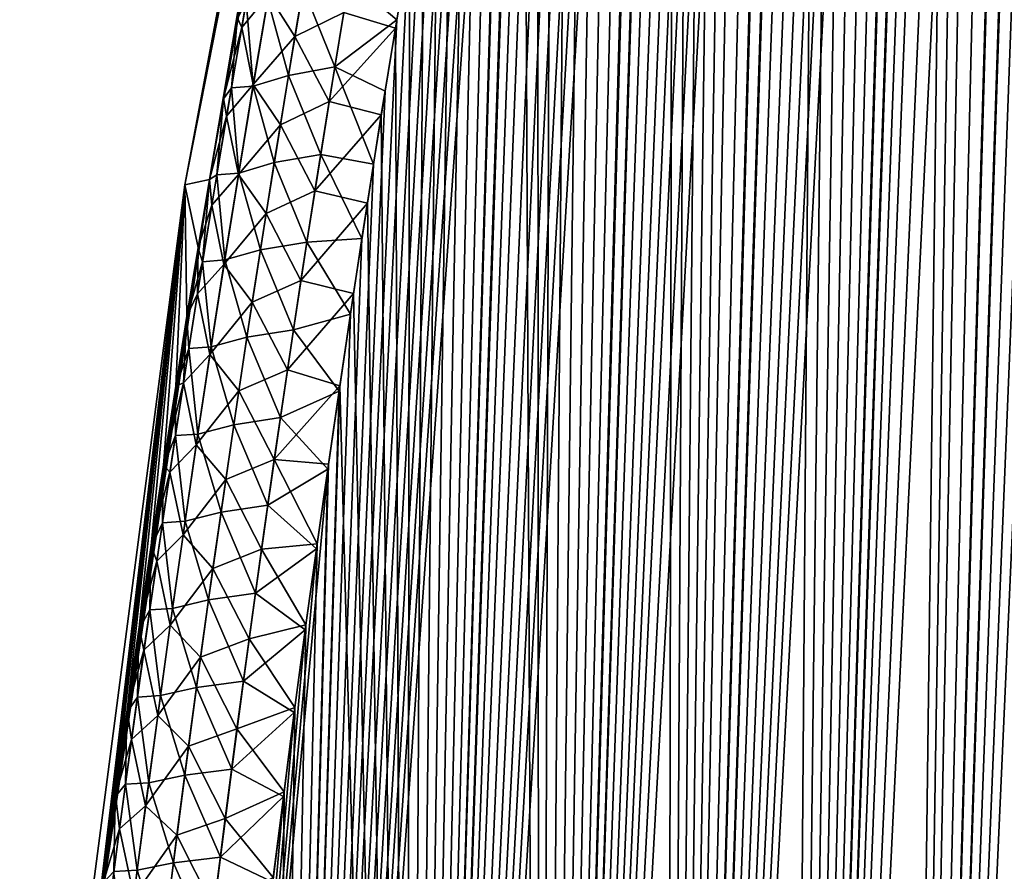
# Model space of a CAD drawing. Header units: metres. Extents: x -109 to 109, y -108 to 40.
# Tile 20 of 216: x -100.93 to -95.55, y -90.49 to -85.83. Entities that reach past the tile are written whole.
import ezdxf

# ---------------------------------------------------------------- set-up
doc = ezdxf.new("R2010")
doc.units = ezdxf.units.M
doc.layers.add('solid_K_24_42_18_000C86_XXX', color=7, linetype='CONTINUOUS')

msp = doc.modelspace()

# ---------------------------------------------------------------- linework, layer by layer
at = {"layer": 'solid_K_24_42_18_000C86_XXX'}
for points in [[(-96.122894, -102.490204, -7.179855), (-94.810905, -70.418518, -7.017741), (-94.67318, -70.131119, -7.16909)], [(-95.542007, -102.640343, -7.878324), (-96.122894, -102.490204, -7.179855), (-94.67318, -70.131119, -7.16909)], [(-96.122894, -102.490204, -7.179855), (-94.951965, -70.728905, -6.867215), (-94.810905, -70.418518, -7.017741)], [(-96.122894, -102.490204, -7.179855), (-95.096321, -71.062981, -6.717673), (-94.951965, -70.728905, -6.867215)], [(-96.122894, -102.490204, -7.179855), (-95.243996, -71.421219, -6.569177), (-95.096321, -71.062981, -6.717673)], [(-96.122765, -102.490242, 7.179998), (-95.086555, -71.039978, 6.727658), (-95.2342, -71.397011, 6.57889)], [(-96.122765, -102.490242, 7.179998), (-95.541832, -102.640381, 7.878541), (-95.086555, -71.039978, 6.727658)], [(-96.74115, -102.295296, -6.506678), (-95.394966, -71.804802, -6.421864), (-95.243996, -71.421219, -6.569177)], [(-96.122894, -102.490204, -7.179855), (-96.74115, -102.295296, -6.506678), (-95.243996, -71.421219, -6.569177)], [(-96.122765, -102.490242, 7.179998), (-95.2342, -71.397011, 6.57889), (-95.385178, -71.779472, 6.431291)], [(-96.74115, -102.295296, -6.506678), (-95.549263, -72.213943, -6.275792), (-95.394966, -71.804802, -6.421864)], [(-96.122765, -102.490242, 7.179998), (-95.385178, -71.779472, 6.431291), (-95.539482, -72.187561, 6.284919)], [(-96.122765, -102.490242, 7.179998), (-95.539482, -72.187561, 6.284919), (-95.644203, -72.474518, 6.18809)], [(-96.74115, -102.295296, -6.506678), (-95.653954, -72.501945, -6.179189), (-95.549263, -72.213943, -6.275792)], [(-96.74115, -102.295296, -6.506678), (-95.760124, -72.801727, -6.083196), (-95.653954, -72.501945, -6.179189)], [(-96.122765, -102.490242, 7.179998), (-95.644203, -72.474518, 6.18809), (-95.750389, -72.774002, 6.091918)], [(-96.741074, -102.295326, 6.506762), (-95.750389, -72.774002, 6.091918), (-95.858055, -73.085548, 5.996386)], [(-96.741074, -102.295326, 6.506762), (-96.122765, -102.490242, 7.179998), (-95.750389, -72.774002, 6.091918)], [(-96.74115, -102.295296, -6.506678), (-95.867752, -73.11396, -5.987875), (-95.760124, -72.801727, -6.083196)], [(-97.396698, -102.054413, -5.860334), (-95.97683, -73.439476, -5.893296), (-95.867752, -73.11396, -5.987875)], [(-96.74115, -102.295296, -6.506678), (-97.396698, -102.054413, -5.860334), (-95.867752, -73.11396, -5.987875)], [(-96.741074, -102.295326, 6.506762), (-95.858055, -73.085548, 5.996386), (-95.967186, -73.409996, 5.901567)], [(-96.741074, -102.295326, 6.506762), (-95.967186, -73.409996, 5.901567), (-96.077759, -73.748032, 5.807519)], [(-97.396698, -102.054413, -5.860334), (-96.087379, -73.77774, -5.799428), (-95.97683, -73.439476, -5.893296)], [(-96.741074, -102.295326, 6.506762), (-96.077759, -73.748032, 5.807519), (-96.189796, -74.099068, 5.714212)], [(-97.396698, -102.054413, -5.860334), (-96.199364, -74.129303, -5.706333), (-96.087379, -73.77774, -5.799428)], [(-97.396698, -102.054413, -5.860334), (-96.312752, -74.495224, -5.614107), (-96.199364, -74.129303, -5.706333)], [(-96.741074, -102.295326, 6.506762), (-96.189796, -74.099068, 5.714212), (-96.303268, -74.463959, 5.621729)], [(-97.396698, -102.054413, -5.860334), (-96.427574, -74.875145, -5.522726), (-96.312752, -74.495224, -5.614107)], [(-96.741074, -102.295326, 6.506762), (-96.303268, -74.463959, 5.621729), (-96.418144, -74.843643, 5.530158)], [(-97.396698, -102.054413, -5.860334), (-96.543793, -75.26931, -5.432228), (-96.427574, -74.875145, -5.522726)], [(-96.741074, -102.295326, 6.506762), (-96.418144, -74.843643, 5.530158), (-96.534439, -75.23748, 5.439445)], [(-97.396698, -102.054413, -5.860334), (-96.661339, -75.678955, -5.342746), (-96.543793, -75.26931, -5.432228)], [(-97.396652, -102.054428, 5.860377), (-96.534439, -75.23748, 5.439445), (-96.652115, -75.646248, 5.349685)], [(-97.396652, -102.054428, 5.860377), (-96.741074, -102.295326, 6.506762), (-96.534439, -75.23748, 5.439445)], [(-97.396652, -102.054428, 5.860377), (-96.652115, -75.646248, 5.349685), (-96.771095, -76.071152, 5.261007)], [(-98.089439, -101.766281, -5.242545), (-96.78022, -76.104172, -5.254285), (-96.661339, -75.678955, -5.342746)], [(-97.396698, -102.054413, -5.860334), (-98.089439, -101.766281, -5.242545), (-96.661339, -75.678955, -5.342746)], [(-97.396652, -102.054428, 5.860377), (-96.771095, -76.071152, 5.261007), (-96.891418, -76.511566, 5.173342)], [(-98.089439, -101.766281, -5.242545), (-96.900444, -76.544701, -5.166836), (-96.78022, -76.104172, -5.254285)], [(-98.089439, -101.766281, -5.242545), (-96.991409, -76.885994, -5.102016), (-96.900444, -76.544701, -5.166836)], [(-97.396652, -102.054428, 5.860377), (-96.891418, -76.511566, 5.173342), (-96.982513, -76.852402, 5.10831)], [(-98.089439, -101.766281, -5.242545), (-97.083015, -77.237228, -5.037925), (-96.991409, -76.885994, -5.102016)], [(-97.396652, -102.054428, 5.860377), (-96.982513, -76.852402, 5.10831), (-97.074272, -77.202957, 5.043977)], [(-97.396652, -102.054428, 5.860377), (-97.074272, -77.202957, 5.043977), (-97.166656, -77.563622, 4.98039)], [(-98.089439, -101.766281, -5.242545), (-97.175323, -77.597725, -4.974475), (-97.083015, -77.237228, -5.037925)], [(-97.396652, -102.054428, 5.860377), (-97.166656, -77.563622, 4.98039), (-97.259735, -77.93367, 4.917455)], [(-98.089439, -101.766281, -5.242545), (-97.268303, -77.96772, -4.911705), (-97.175323, -77.597725, -4.974475)], [(-97.396652, -102.054428, 5.860377), (-97.259735, -77.93367, 4.917455), (-97.353455, -78.313583, 4.855244)], [(-98.089439, -101.766281, -5.242545), (-97.361862, -78.347916, -4.849711), (-97.268303, -77.96772, -4.911705)], [(-98.089417, -101.766289, 5.242566), (-97.353455, -78.313583, 4.855244), (-97.447723, -78.704086, 4.793858)], [(-98.089417, -101.766289, 5.242566), (-97.396652, -102.054428, 5.860377), (-97.353455, -78.313583, 4.855244)], [(-98.089439, -101.766281, -5.242545), (-97.455933, -78.738991, -4.788588), (-97.361862, -78.347916, -4.849711)], [(-98.089417, -101.766289, 5.242566), (-97.447723, -78.704086, 4.793858), (-97.542465, -79.105774, 4.733376)], [(-98.81958, -101.428711, -4.654962), (-97.55056, -79.140533, -4.728263), (-97.455933, -78.738991, -4.788588)], [(-98.089439, -101.766281, -5.242545), (-98.81958, -101.428711, -4.654962), (-97.455933, -78.738991, -4.788588)], [(-98.81958, -101.428711, -4.654962), (-97.64576, -79.552338, -4.668716), (-97.55056, -79.140533, -4.728263)], [(-98.089417, -101.766289, 5.242566), (-97.542465, -79.105774, 4.733376), (-97.637779, -79.517853, 4.673676)], [(-98.089417, -101.766289, 5.242566), (-97.637779, -79.517853, 4.673676), (-97.733612, -79.940674, 4.614817)], [(-98.81958, -101.428711, -4.654962), (-97.741409, -79.97522, -4.610071), (-97.64576, -79.552338, -4.668716)], [(-98.681572, -79.883408, -1.653949), (-99.894691, -86.7062, -2.480474), (-100.030373, -86.734787)], [(-98.681572, -79.883408, -1.653949), (-100.030373, -86.734787), (-98.743149, -79.883408)], [(-99.894691, -86.7062, 2.480475), (-98.743149, -79.883408), (-100.030373, -86.734787)], [(-98.681572, -79.883408, -1.653949), (-99.819237, -86.265503, -2.517858), (-99.894691, -86.7062, -2.480474)], [(-99.894691, -86.7062, 2.480475), (-98.681572, -79.883408, 1.65402), (-98.743149, -79.883408)], [(-99.894691, -86.7062, 2.480475), (-99.818474, -86.261101, 2.518244), (-98.681572, -79.883408, 1.65402)], [(-98.681572, -79.883408, -1.653949), (-99.743195, -85.832153, -2.556176), (-99.819237, -86.265503, -2.517858)], [(-99.818474, -86.261101, 2.518244), (-99.741661, -85.823517, 2.556967), (-98.681572, -79.883408, 1.65402)], [(-98.089417, -101.766289, 5.242566), (-97.733612, -79.940674, 4.614817), (-97.829834, -80.375061, 4.556928)], [(-98.81958, -101.428711, -4.654962), (-97.837387, -80.409973, -4.552451), (-97.741409, -79.97522, -4.610071)], [(-98.089417, -101.766289, 5.242566), (-97.829834, -80.375061, 4.556928), (-97.926315, -80.821808, 4.500129)], [(-98.81958, -101.428711, -4.654962), (-97.933685, -80.856659, -4.495849), (-97.837387, -80.409973, -4.552451)], [(-98.81958, -101.428711, -4.654962), (-98.030418, -81.314522, -4.44014), (-97.933685, -80.856659, -4.495849)], [(-98.089417, -101.766289, 5.242566), (-97.926315, -80.821808, 4.500129), (-98.02317, -81.28019, 4.444287)], [(-98.089417, -101.766289, 5.242566), (-98.02317, -81.28019, 4.444287), (-98.100914, -81.655289, 4.400308)], [(-98.81958, -101.428711, -4.654962), (-98.108002, -81.689445, -4.396319), (-98.030418, -81.314522, -4.44014)], [(-98.089417, -101.766289, 5.242566), (-98.100914, -81.655289, 4.400308), (-98.17878, -82.038383, 4.357038)], [(-98.81958, -101.428711, -4.654962), (-98.185669, -82.072556, -4.353248), (-98.108002, -81.689445, -4.396319)], [(-98.819565, -101.428726, 4.654975), (-98.17878, -82.038383, 4.357038), (-98.256683, -82.429962, 4.314561)], [(-98.819565, -101.428726, 4.654975), (-98.089417, -101.766289, 5.242566), (-98.17878, -82.038383, 4.357038)], [(-98.81958, -101.428711, -4.654962), (-98.263313, -82.46434, -4.311006), (-98.185669, -82.072556, -4.353248)], [(-98.819565, -101.428726, 4.654975), (-98.256683, -82.429962, 4.314561), (-98.334526, -82.830452, 4.272946)], [(-99.587112, -101.03933, -4.099643), (-98.341011, -82.864502, -4.269529), (-98.263313, -82.46434, -4.311006)], [(-98.81958, -101.428711, -4.654962), (-99.587112, -101.03933, -4.099643), (-98.263313, -82.46434, -4.311006)], [(-99.587112, -101.03933, -4.099643), (-98.418846, -83.272545, -4.22872), (-98.341011, -82.864502, -4.269529)], [(-98.819565, -101.428726, 4.654975), (-98.334526, -82.830452, 4.272946), (-98.412468, -83.239105, 4.232044)], [(-98.819565, -101.428726, 4.654975), (-98.412468, -83.239105, 4.232044), (-98.490486, -83.655968, 4.191864)], [(-99.587112, -101.03933, -4.099643), (-98.496689, -83.689003, -4.188684), (-98.418846, -83.272545, -4.22872)], [(-98.819565, -101.428726, 4.654975), (-98.490486, -83.655968, 4.191864), (-98.568443, -84.081619, 4.152516)], [(-99.587112, -101.03933, -4.099643), (-98.574425, -84.114433, -4.149524), (-98.496689, -83.689003, -4.188684)], [(-98.819565, -101.428726, 4.654975), (-98.568443, -84.081619, 4.152516), (-98.64621, -84.516624, 4.114108)], [(-99.587112, -101.03933, -4.099643), (-98.651909, -84.549393, -4.111344), (-98.574425, -84.114433, -4.149524)], [(-98.819565, -101.428726, 4.654975), (-98.64621, -84.516624, 4.114108), (-98.72364, -84.961548, 4.076742)], [(-99.587112, -101.03933, -4.099643), (-98.729103, -84.994064, -4.074164), (-98.651909, -84.549393, -4.111344)], [(-98.819565, -101.428726, 4.654975), (-98.72364, -84.961548, 4.076742), (-98.80088, -85.415817, 4.040282)], [(-99.587112, -101.03933, -4.099643), (-98.806244, -85.447464, -4.037772), (-98.729103, -84.994064, -4.074164)], [(-99.718582, -85.874115, 2.751268), (-99.633469, -85.388763, 2.784235), (-99.741661, -85.823517, 2.556967)], [(-99.572311, -85.695992, 3.129869), (-99.633469, -85.388763, 2.784235), (-99.718582, -85.874115, 2.751268)], [(-99.587112, -101.03933, -4.099643), (-98.870392, -85.832314, -4.008118), (-98.806244, -85.447464, -4.037772)], [(-99.427345, -85.92347, 3.453454), (-99.345337, -85.439949, 3.48765), (-99.572311, -85.695992, 3.129869)], [(-99.160423, -85.792099, 3.762304), (-99.345337, -85.439949, 3.48765), (-99.427345, -85.92347, 3.453454)], [(-99.160423, -85.792099, 3.762304), (-98.878006, -85.879105, 4.004657), (-98.80088, -85.415817, 4.040282)], [(-99.129959, -85.612869, -3.775888), (-98.806244, -85.447464, -4.037772), (-98.870392, -85.832314, -4.008118)], [(-98.819565, -101.428726, 4.654975), (-98.80088, -85.415817, 4.040282), (-98.878006, -85.879105, 4.004657)], [(-99.129959, -85.612869, -3.775888), (-99.20929, -86.090958, -3.741491), (-99.382645, -85.660332, -3.472358)], [(-99.129959, -85.612869, -3.775888), (-98.870392, -85.832314, -4.008118), (-99.20929, -86.090958, -3.741491)], [(-99.576431, -85.721169, -3.128636), (-99.382645, -85.660332, -3.472358), (-99.462509, -86.136948, -3.439453)], [(-99.20929, -86.090958, -3.741491), (-99.462509, -86.136948, -3.439453), (-99.382645, -85.660332, -3.472358)], [(-99.65567, -86.187416, 3.097021), (-99.572311, -85.695992, 3.129869), (-99.718582, -85.874115, 2.751268)], [(-99.576431, -85.721169, -3.128636), (-99.656883, -86.195938, -3.096979), (-99.693687, -85.731194, -2.761105)], [(-99.576431, -85.721169, -3.128636), (-99.462509, -86.136948, -3.439453), (-99.656883, -86.195938, -3.096979)], [(-99.427345, -85.92347, 3.453454), (-99.572311, -85.695992, 3.129869), (-99.65567, -86.187416, 3.097021)], [(-99.693687, -85.731194, -2.761105), (-99.775352, -86.20578, -2.730081), (-99.743195, -85.832153, -2.556176)], [(-99.656883, -86.195938, -3.096979), (-99.775352, -86.20578, -2.730081), (-99.693687, -85.731194, -2.761105)], [(-99.718582, -85.874115, 2.751268), (-99.741661, -85.823517, 2.556967), (-99.818474, -86.261101, 2.518244)], [(-99.240623, -86.280342, 3.727863), (-99.160423, -85.792099, 3.762304), (-99.427345, -85.92347, 3.453454)], [(-99.240623, -86.280342, 3.727863), (-98.878006, -85.879105, 4.004657), (-99.160423, -85.792099, 3.762304)], [(-99.775352, -86.20578, -2.730081), (-99.819237, -86.265503, -2.517858), (-99.743195, -85.832153, -2.556176)], [(-99.801483, -86.359863, 2.72001), (-99.718582, -85.874115, 2.751268), (-99.818474, -86.261101, 2.518244)], [(-99.65567, -86.187416, 3.097021), (-99.718582, -85.874115, 2.751268), (-99.801483, -86.359863, 2.72001)], [(-99.587112, -101.03933, -4.099643), (-98.934296, -86.22393, -3.979161), (-98.870392, -85.832314, -4.008118)], [(-99.240623, -86.280342, 3.727863), (-98.954819, -86.352081, 3.970008), (-98.878006, -85.879105, 4.004657)], [(-99.20929, -86.090958, -3.741491), (-98.870392, -85.832314, -4.008118), (-98.934296, -86.22393, -3.979161)], [(-98.819565, -101.428726, 4.654975), (-98.878006, -85.879105, 4.004657), (-98.954819, -86.352081, 3.970008)], [(-99.507263, -86.407448, 3.420995), (-99.427345, -85.92347, 3.453454), (-99.65567, -86.187416, 3.097021)], [(-99.240623, -86.280342, 3.727863), (-99.427345, -85.92347, 3.453454), (-99.507263, -86.407448, 3.420995)], [(-99.20929, -86.090958, -3.741491), (-99.286613, -86.569534, -3.708812), (-99.462509, -86.136948, -3.439453)], [(-99.20929, -86.090958, -3.741491), (-98.997856, -86.622704, -3.950978), (-99.286613, -86.569534, -3.708812)], [(-99.20929, -86.090958, -3.741491), (-98.934296, -86.22393, -3.979161), (-98.997856, -86.622704, -3.950978)], [(-99.656883, -86.195938, -3.096979), (-99.462509, -86.136948, -3.439453), (-99.540344, -86.613998, -3.408211)], [(-99.286613, -86.569534, -3.708812), (-99.540344, -86.613998, -3.408211), (-99.462509, -86.136948, -3.439453)], [(-99.775352, -86.20578, -2.730081), (-99.854919, -86.680725, -2.700655), (-99.819237, -86.265503, -2.517858)], [(-99.735275, -86.671112, -3.066937), (-99.854919, -86.680725, -2.700655), (-99.775352, -86.20578, -2.730081)], [(-99.736832, -86.67926, 3.065902), (-99.65567, -86.187416, 3.097021), (-99.801483, -86.359863, 2.72001)], [(-99.656883, -86.195938, -3.096979), (-99.735275, -86.671112, -3.066937), (-99.775352, -86.20578, -2.730081)], [(-99.507263, -86.407448, 3.420995), (-99.65567, -86.187416, 3.097021), (-99.736832, -86.67926, 3.065902)], [(-99.656883, -86.195938, -3.096979), (-99.540344, -86.613998, -3.408211), (-99.735275, -86.671112, -3.066937)], [(-99.801483, -86.359863, 2.72001), (-99.818474, -86.261101, 2.518244), (-99.894691, -86.7062, 2.480475)], [(-99.587112, -101.03933, -4.099643), (-98.997856, -86.622704, -3.950978), (-98.934296, -86.22393, -3.979161)], [(-99.854919, -86.680725, -2.700655), (-99.894691, -86.7062, -2.480474), (-99.819237, -86.265503, -2.517858)], [(-99.318748, -86.769081, 3.695188), (-99.240623, -86.280342, 3.727863), (-99.507263, -86.407448, 3.420995)], [(-99.318748, -86.769081, 3.695188), (-98.954819, -86.352081, 3.970008), (-99.240623, -86.280342, 3.727863)], [(-99.882195, -86.846001, 2.690406), (-99.801483, -86.359863, 2.72001), (-99.894691, -86.7062, 2.480475)], [(-99.736832, -86.67926, 3.065902), (-99.801483, -86.359863, 2.72001), (-99.882195, -86.846001, 2.690406)], [(-99.318748, -86.769081, 3.695188), (-99.031136, -86.835411, 3.936474), (-98.954819, -86.352081, 3.970008)], [(-98.819565, -101.428726, 4.654975), (-98.954819, -86.352081, 3.970008), (-99.031136, -86.835411, 3.936474)], [(-99.585098, -86.891869, 3.390216), (-99.507263, -86.407448, 3.420995), (-99.736832, -86.67926, 3.065902)], [(-99.318748, -86.769081, 3.695188), (-99.507263, -86.407448, 3.420995), (-99.585098, -86.891869, 3.390216)], [(-99.286613, -86.569534, -3.708812), (-99.361954, -87.048576, -3.677799), (-99.540344, -86.613998, -3.408211)], [(-99.286613, -86.569534, -3.708812), (-99.060974, -87.029007, -3.923643), (-99.361954, -87.048576, -3.677799)], [(-99.286613, -86.569534, -3.708812), (-98.997856, -86.622704, -3.950978), (-99.060974, -87.029007, -3.923643)], [(-99.735275, -86.671112, -3.066937), (-99.540344, -86.613998, -3.408211), (-99.616165, -87.091476, -3.378581)], [(-99.361954, -87.048576, -3.677799), (-99.616165, -87.091476, -3.378581), (-99.540344, -86.613998, -3.408211)], [(-99.587112, -101.03933, -4.099643), (-99.060974, -87.029007, -3.923643), (-98.997856, -86.622704, -3.950978)], [(-99.854919, -86.680725, -2.700655), (-99.932411, -87.156036, -2.672776), (-99.894691, -86.7062, -2.480474)], [(-99.81163, -87.146667, -3.038462), (-99.932411, -87.156036, -2.672776), (-99.854919, -86.680725, -2.700655)], [(-99.815804, -87.171516, 3.036464), (-99.736832, -86.67926, 3.065902), (-99.882195, -86.846001, 2.690406)], [(-99.735275, -86.671112, -3.066937), (-99.81163, -87.146667, -3.038462), (-99.854919, -86.680725, -2.700655)], [(-99.585098, -86.891869, 3.390216), (-99.736832, -86.67926, 3.065902), (-99.815804, -87.171516, 3.036464)], [(-99.735275, -86.671112, -3.066937), (-99.616165, -87.091476, -3.378581), (-99.81163, -87.146667, -3.038462)], [(-99.894691, -86.7062, -2.480474), (-100.93364, -93.64727), (-100.030373, -86.734787)], [(-99.894691, -86.7062, -2.480474), (-99.95742, -87.081261, -2.449955), (-100.93364, -93.64727)], [(-100.843094, -93.641899, 2.095119), (-100.030373, -86.734787), (-100.93364, -93.64727)], [(-100.843094, -93.641899, 2.095119), (-100.832405, -93.541039, 2.098365), (-100.030373, -86.734787)], [(-100.832405, -93.541039, 2.098365), (-100.783966, -93.094177, 2.11347), (-100.030373, -86.734787)], [(-100.783966, -93.094177, 2.11347), (-100.734467, -92.653366, 2.129477), (-100.030373, -86.734787)], [(-100.734467, -92.653366, 2.129477), (-100.683945, -92.218246, 2.146281), (-100.030373, -86.734787)], [(-100.683945, -92.218246, 2.146281), (-100.632515, -91.78949, 2.164047), (-100.030373, -86.734787)], [(-100.632515, -91.78949, 2.164047), (-100.580299, -91.367607, 2.182905), (-100.030373, -86.734787)], [(-100.580299, -91.367607, 2.182905), (-100.527328, -90.952309, 2.20279), (-100.030373, -86.734787)], [(-100.527328, -90.952309, 2.20279), (-100.473633, -90.543312, 2.223639), (-100.030373, -86.734787)], [(-100.473633, -90.543312, 2.223639), (-100.410103, -90.073723, 2.249092), (-100.030373, -86.734787)], [(-100.410103, -90.073723, 2.249092), (-100.345657, -89.611862, 2.275664), (-100.030373, -86.734787)], [(-100.345657, -89.611862, 2.275664), (-100.280327, -89.157272, 2.303252), (-100.030373, -86.734787)], [(-100.280327, -89.157272, 2.303252), (-100.214134, -88.709557, 2.331763), (-100.030373, -86.734787)], [(-100.214134, -88.709557, 2.331763), (-100.147263, -88.269615, 2.361375), (-100.030373, -86.734787)], [(-100.147263, -88.269615, 2.361375), (-100.079819, -87.837654, 2.392128), (-100.030373, -86.734787)], [(-100.079819, -87.837654, 2.392128), (-100.018532, -87.454674, 2.42078), (-100.030373, -86.734787)], [(-99.956818, -87.077606, 2.450246), (-99.894691, -86.7062, 2.480475), (-100.030373, -86.734787)], [(-100.018532, -87.454674, 2.42078), (-99.956818, -87.077606, 2.450246), (-100.030373, -86.734787)], [(-99.932411, -87.156036, -2.672776), (-99.95742, -87.081261, -2.449955), (-99.894691, -86.7062, -2.480474)], [(-99.882195, -86.846001, 2.690406), (-99.894691, -86.7062, 2.480475), (-99.956818, -87.077606, 2.450246)], [(-99.394806, -87.258293, 3.664229), (-99.318748, -86.769081, 3.695188), (-99.585098, -86.891869, 3.390216)], [(-99.394806, -87.258293, 3.664229), (-99.031136, -86.835411, 3.936474), (-99.318748, -86.769081, 3.695188)], [(-99.960732, -87.332504, 2.662412), (-99.882195, -86.846001, 2.690406), (-99.956818, -87.077606, 2.450246)], [(-99.815804, -87.171516, 3.036464), (-99.882195, -86.846001, 2.690406), (-99.960732, -87.332504, 2.662412)], [(-99.394806, -87.258293, 3.664229), (-99.106773, -87.329765, 3.904189), (-99.031136, -86.835411, 3.936474)], [(-98.819565, -101.428726, 4.654975), (-99.031136, -86.835411, 3.936474), (-99.106773, -87.329765, 3.904189)], [(-99.660866, -87.376709, 3.361076), (-99.585098, -86.891869, 3.390216), (-99.815804, -87.171516, 3.036464)], [(-99.394806, -87.258293, 3.664229), (-99.585098, -86.891869, 3.390216), (-99.660866, -87.376709, 3.361076)], [(-99.361954, -87.048576, -3.677799), (-99.435318, -87.528053, -3.648405), (-99.616165, -87.091476, -3.378581)], [(-99.587112, -101.03933, -4.099643), (-99.123604, -87.442978, -3.897175), (-99.060974, -87.029007, -3.923643)], [(-99.361954, -87.048576, -3.677799), (-99.123604, -87.442978, -3.897175), (-99.435318, -87.528053, -3.648405)], [(-99.361954, -87.048576, -3.677799), (-99.060974, -87.029007, -3.923643), (-99.123604, -87.442978, -3.897175)], [(-99.95742, -87.081261, -2.449955), (-100.01973, -87.46209, -2.420213), (-100.93364, -93.64727)], [(-99.932411, -87.156036, -2.672776), (-100.01973, -87.46209, -2.420213), (-99.95742, -87.081261, -2.449955)], [(-99.960732, -87.332504, 2.662412), (-99.956818, -87.077606, 2.450246), (-100.018532, -87.454674, 2.42078)], [(-99.81163, -87.146667, -3.038462), (-99.616165, -87.091476, -3.378581), (-99.689995, -87.569359, -3.35052)], [(-99.435318, -87.528053, -3.648405), (-99.689995, -87.569359, -3.35052), (-99.616165, -87.091476, -3.378581)], [(-99.932411, -87.156036, -2.672776), (-100.007835, -87.631691, -2.646406), (-100.01973, -87.46209, -2.420213)], [(-99.885971, -87.622589, -3.011513), (-100.007835, -87.631691, -2.646406), (-99.932411, -87.156036, -2.672776)], [(-99.892616, -87.664177, 3.008662), (-99.815804, -87.171516, 3.036464), (-99.960732, -87.332504, 2.662412)], [(-99.81163, -87.146667, -3.038462), (-99.885971, -87.622589, -3.011513), (-99.932411, -87.156036, -2.672776)], [(-99.660866, -87.376709, 3.361076), (-99.815804, -87.171516, 3.036464), (-99.892616, -87.664177, 3.008662)], [(-99.81163, -87.146667, -3.038462), (-99.689995, -87.569359, -3.35052), (-99.885971, -87.622589, -3.011513)], [(-99.468819, -87.747955, 3.634944), (-99.394806, -87.258293, 3.664229), (-99.660866, -87.376709, 3.361076)], [(-99.468819, -87.747955, 3.634944), (-99.106773, -87.329765, 3.904189), (-99.394806, -87.258293, 3.664229)], [(-100.037109, -87.819366, 2.635984), (-99.960732, -87.332504, 2.662412), (-100.018532, -87.454674, 2.42078)], [(-99.892616, -87.664177, 3.008662), (-99.960732, -87.332504, 2.662412), (-100.037109, -87.819366, 2.635984)], [(-99.468819, -87.747955, 3.634944), (-99.181778, -87.834946, 3.873084), (-99.106773, -87.329765, 3.904189)], [(-98.819565, -101.428726, 4.654975), (-99.106773, -87.329765, 3.904189), (-99.181778, -87.834946, 3.873084)], [(-99.734589, -87.861961, 3.333529), (-99.660866, -87.376709, 3.361076), (-99.892616, -87.664177, 3.008662)], [(-99.468819, -87.747955, 3.634944), (-99.660866, -87.376709, 3.361076), (-99.734589, -87.861961, 3.333529)], [(-99.587112, -101.03933, -4.099643), (-99.186005, -87.863708, -3.871355), (-99.123604, -87.442978, -3.897175)], [(-99.435318, -87.528053, -3.648405), (-99.123604, -87.442978, -3.897175), (-99.186005, -87.863708, -3.871355)], [(-100.01973, -87.46209, -2.420213), (-100.081604, -87.848946, -2.391303), (-100.93364, -93.64727)], [(-100.007835, -87.631691, -2.646406), (-100.081604, -87.848946, -2.391303), (-100.01973, -87.46209, -2.420213)], [(-100.037109, -87.819366, 2.635984), (-100.018532, -87.454674, 2.42078), (-100.079819, -87.837654, 2.392128)], [(-99.435318, -87.528053, -3.648405), (-99.506721, -88.007957, -3.620593), (-99.689995, -87.569359, -3.35052)], [(-99.435318, -87.528053, -3.648405), (-99.186005, -87.863708, -3.871355), (-99.506721, -88.007957, -3.620593)], [(-99.885971, -87.622589, -3.011513), (-99.689995, -87.569359, -3.35052), (-99.761833, -88.04763, -3.32399)], [(-99.506721, -88.007957, -3.620593), (-99.761833, -88.04763, -3.32399), (-99.689995, -87.569359, -3.35052)], [(-100.007835, -87.631691, -2.646406), (-100.081207, -88.107674, -2.621505), (-100.081604, -87.848946, -2.391303)], [(-99.958298, -88.098869, -2.98605), (-100.081207, -88.107674, -2.621505), (-100.007835, -87.631691, -2.646406)], [(-99.885971, -87.622589, -3.011513), (-99.958298, -88.098869, -2.98605), (-100.007835, -87.631691, -2.646406)], [(-99.885971, -87.622589, -3.011513), (-99.761833, -88.04763, -3.32399), (-99.958298, -88.098869, -2.98605)], [(-99.96727, -88.157211, 2.98245), (-99.892616, -87.664177, 3.008662), (-100.037109, -87.819366, 2.635984)], [(-99.734589, -87.861961, 3.333529), (-99.892616, -87.664177, 3.008662), (-99.96727, -88.157211, 2.98245)], [(-99.540787, -88.238052, 3.607288), (-99.468819, -87.747955, 3.634944), (-99.734589, -87.861961, 3.333529)], [(-99.540787, -88.238052, 3.607288), (-99.181778, -87.834946, 3.873084), (-99.468819, -87.747955, 3.634944)], [(-100.037109, -87.819366, 2.635984), (-100.079819, -87.837654, 2.392128), (-100.147263, -88.269615, 2.361375)], [(-100.111351, -88.306572, 2.611077), (-100.037109, -87.819366, 2.635984), (-100.147263, -88.269615, 2.361375)], [(-99.96727, -88.157211, 2.98245), (-100.037109, -87.819366, 2.635984), (-100.111351, -88.306572, 2.611077)], [(-100.081604, -87.848946, -2.391303), (-100.148964, -88.280624, -2.360609), (-100.93364, -93.64727)], [(-100.081207, -88.107674, -2.621505), (-100.148964, -88.280624, -2.360609), (-100.081604, -87.848946, -2.391303)], [(-99.806267, -88.347603, 3.307535), (-99.734589, -87.861961, 3.333529), (-99.96727, -88.157211, 2.98245)], [(-99.540787, -88.238052, 3.607288), (-99.734589, -87.861961, 3.333529), (-99.806267, -88.347603, 3.307535)], [(-99.587112, -101.03933, -4.099643), (-99.248085, -88.291451, -3.846244), (-99.186005, -87.863708, -3.871355)], [(-99.587105, -101.03933, 4.099651), (-99.181778, -87.834946, 3.873084), (-99.244003, -88.263512, 3.847898)], [(-99.587105, -101.03933, 4.099651), (-98.819565, -101.428726, 4.654975), (-99.181778, -87.834946, 3.873084)], [(-99.540787, -88.238052, 3.607288), (-99.244003, -88.263512, 3.847898), (-99.181778, -87.834946, 3.873084)], [(-99.506721, -88.007957, -3.620593), (-99.186005, -87.863708, -3.871355), (-99.248085, -88.291451, -3.846244)], [(-99.506721, -88.007957, -3.620593), (-99.57618, -88.488266, -3.594322), (-99.761833, -88.04763, -3.32399)], [(-99.506721, -88.007957, -3.620593), (-99.248085, -88.291451, -3.846244), (-99.57618, -88.488266, -3.594322)], [(-99.958298, -88.098869, -2.98605), (-99.761833, -88.04763, -3.32399), (-99.831703, -88.526268, -3.298951)], [(-99.57618, -88.488266, -3.594322), (-99.831703, -88.526268, -3.298951), (-99.761833, -88.04763, -3.32399)], [(-100.081207, -88.107674, -2.621505), (-100.152534, -88.583977, -2.598032), (-100.148964, -88.280624, -2.360609)], [(-100.028625, -88.575493, -2.962035), (-100.152534, -88.583977, -2.598032), (-100.081207, -88.107674, -2.621505)], [(-99.958298, -88.098869, -2.98605), (-100.028625, -88.575493, -2.962035), (-100.081207, -88.107674, -2.621505)], [(-99.958298, -88.098869, -2.98605), (-99.831703, -88.526268, -3.298951), (-100.028625, -88.575493, -2.962035)], [(-100.039795, -88.650612, 2.957782), (-99.96727, -88.157211, 2.98245), (-100.111351, -88.306572, 2.611077)], [(-99.806267, -88.347603, 3.307535), (-99.96727, -88.157211, 2.98245), (-100.039795, -88.650612, 2.957782)], [(-99.610725, -88.728561, 3.581218), (-99.540787, -88.238052, 3.607288), (-99.806267, -88.347603, 3.307535)], [(-99.610725, -88.728561, 3.581218), (-99.305809, -88.699425, 3.823489), (-99.540787, -88.238052, 3.607288)], [(-99.540787, -88.238052, 3.607288), (-99.305809, -88.699425, 3.823489), (-99.244003, -88.263512, 3.847898)], [(-100.148964, -88.280624, -2.360609), (-100.215744, -88.720268, -2.331055), (-100.93364, -93.64727)], [(-100.391487, -100.596848, -3.579222), (-99.309715, -88.726654, -3.821944), (-99.248085, -88.291451, -3.846244)], [(-99.587112, -101.03933, -4.099643), (-100.391487, -100.596848, -3.579222), (-99.248085, -88.291451, -3.846244)], [(-100.152534, -88.583977, -2.598032), (-100.215744, -88.720268, -2.331055), (-100.148964, -88.280624, -2.360609)], [(-100.111351, -88.306572, 2.611077), (-100.147263, -88.269615, 2.361375), (-100.214134, -88.709557, 2.331763)], [(-100.183464, -88.794098, 2.587647), (-100.111351, -88.306572, 2.611077), (-100.214134, -88.709557, 2.331763)], [(-100.039795, -88.650612, 2.957782), (-100.111351, -88.306572, 2.611077), (-100.183464, -88.794098, 2.587647)], [(-99.587105, -101.03933, 4.099651), (-99.244003, -88.263512, 3.847898), (-99.305809, -88.699425, 3.823489)], [(-99.57618, -88.488266, -3.594322), (-99.248085, -88.291451, -3.846244), (-99.309715, -88.726654, -3.821944)], [(-99.875931, -88.833618, 3.283048), (-99.806267, -88.347603, 3.307535), (-100.039795, -88.650612, 2.957782)], [(-99.610725, -88.728561, 3.581218), (-99.806267, -88.347603, 3.307535), (-99.875931, -88.833618, 3.283048)], [(-99.57618, -88.488266, -3.594322), (-99.643692, -88.968964, -3.569551), (-99.831703, -88.526268, -3.298951)], [(-99.57618, -88.488266, -3.594322), (-99.309715, -88.726654, -3.821944), (-99.643692, -88.968964, -3.569551)], [(-100.028625, -88.575493, -2.962035), (-100.096977, -89.052444, -2.939429), (-100.152534, -88.583977, -2.598032)], [(-100.028625, -88.575493, -2.962035), (-99.899612, -89.005264, -3.275362), (-100.096977, -89.052444, -2.939429)], [(-100.028625, -88.575493, -2.962035), (-99.831703, -88.526268, -3.298951), (-99.899612, -89.005264, -3.275362)], [(-99.643692, -88.968964, -3.569551), (-99.899612, -89.005264, -3.275362), (-99.831703, -88.526268, -3.298951)], [(-100.152534, -88.583977, -2.598032), (-100.221848, -89.060593, -2.575949), (-100.215744, -88.720268, -2.331055)], [(-100.096977, -89.052444, -2.939429), (-100.221848, -89.060593, -2.575949), (-100.152534, -88.583977, -2.598032)], [(-100.110191, -89.144356, 2.934614), (-100.039795, -88.650612, 2.957782), (-100.183464, -88.794098, 2.587647)], [(-99.875931, -88.833618, 3.283048), (-100.039795, -88.650612, 2.957782), (-100.110191, -89.144356, 2.934614)], [(-100.215744, -88.720268, -2.331055), (-100.281845, -89.167671, -2.3026), (-100.93364, -93.64727)], [(-100.391487, -100.596848, -3.579222), (-99.370728, -89.169777, -3.798559), (-99.309715, -88.726654, -3.821944)], [(-100.221848, -89.060593, -2.575949), (-100.281845, -89.167671, -2.3026), (-100.215744, -88.720268, -2.331055)], [(-100.183464, -88.794098, 2.587647), (-100.214134, -88.709557, 2.331763), (-100.280327, -89.157272, 2.303252)], [(-99.678658, -89.21946, 3.556688), (-99.610725, -88.728561, 3.581218), (-99.875931, -88.833618, 3.283048)], [(-99.678658, -89.21946, 3.556688), (-99.367058, -89.143158, 3.799961), (-99.610725, -88.728561, 3.581218)], [(-99.643692, -88.968964, -3.569551), (-99.309715, -88.726654, -3.821944), (-99.370728, -89.169777, -3.798559)], [(-99.610725, -88.728561, 3.581218), (-99.367058, -89.143158, 3.799961), (-99.305809, -88.699425, 3.823489)], [(-99.587105, -101.03933, 4.099651), (-99.305809, -88.699425, 3.823489), (-99.367058, -89.143158, 3.799961)], [(-100.253464, -89.281952, 2.56565), (-100.183464, -88.794098, 2.587647), (-100.280327, -89.157272, 2.303252)], [(-100.110191, -89.144356, 2.934614), (-100.183464, -88.794098, 2.587647), (-100.253464, -89.281952, 2.56565)], [(-99.943573, -89.319984, 3.260028), (-99.875931, -88.833618, 3.283048), (-100.110191, -89.144356, 2.934614)], [(-99.678658, -89.21946, 3.556688), (-99.875931, -88.833618, 3.283048), (-99.943573, -89.319984, 3.260028)], [(-100.096977, -89.052444, -2.939429), (-99.899612, -89.005264, -3.275362), (-99.965569, -89.484604, -3.253186)], [(-99.709274, -89.450027, -3.546243), (-99.965569, -89.484604, -3.253186), (-99.899612, -89.005264, -3.275362)], [(-99.643692, -88.968964, -3.569551), (-99.709274, -89.450027, -3.546243), (-99.899612, -89.005264, -3.275362)], [(-99.643692, -88.968964, -3.569551), (-99.370728, -89.169777, -3.798559), (-99.709274, -89.450027, -3.546243)], [(-100.221848, -89.060593, -2.575949), (-100.289154, -89.537491, -2.555215), (-100.281845, -89.167671, -2.3026)], [(-100.163353, -89.529709, -2.918191), (-100.289154, -89.537491, -2.555215), (-100.221848, -89.060593, -2.575949)], [(-100.096977, -89.052444, -2.939429), (-100.163353, -89.529709, -2.918191), (-100.221848, -89.060593, -2.575949)], [(-100.096977, -89.052444, -2.939429), (-99.965569, -89.484604, -3.253186), (-100.163353, -89.529709, -2.918191)], [(-100.281845, -89.167671, -2.3026), (-100.347084, -89.621941, -2.275067), (-100.93364, -93.64727)], [(-100.391487, -100.596848, -3.579222), (-99.430984, -89.621262, -3.776189), (-99.370728, -89.169777, -3.798559)], [(-100.289154, -89.537491, -2.555215), (-100.347084, -89.621941, -2.275067), (-100.281845, -89.167671, -2.3026)], [(-100.253464, -89.281952, 2.56565), (-100.280327, -89.157272, 2.303252), (-100.345657, -89.611862, 2.275664)], [(-100.178482, -89.638435, 2.912903), (-100.110191, -89.144356, 2.934614), (-100.253464, -89.281952, 2.56565)], [(-99.943573, -89.319984, 3.260028), (-100.110191, -89.144356, 2.934614), (-100.178482, -89.638435, 2.912903)], [(-99.709274, -89.450027, -3.546243), (-99.370728, -89.169777, -3.798559), (-99.430984, -89.621262, -3.776189)], [(-99.678658, -89.21946, 3.556688), (-99.427589, -89.595161, 3.77742), (-99.367058, -89.143158, 3.799961)], [(-99.587105, -101.03933, 4.099651), (-99.367058, -89.143158, 3.799961), (-99.427589, -89.595161, 3.77742)], [(-99.744576, -89.710739, 3.533658), (-99.678658, -89.21946, 3.556688), (-99.943573, -89.319984, 3.260028)], [(-99.744576, -89.710739, 3.533658), (-99.427589, -89.595161, 3.77742), (-99.678658, -89.21946, 3.556688)], [(-100.321365, -89.770096, 2.54505), (-100.253464, -89.281952, 2.56565), (-100.345657, -89.611862, 2.275664)], [(-100.178482, -89.638435, 2.912903), (-100.253464, -89.281952, 2.56565), (-100.321365, -89.770096, 2.54505)], [(-100.009224, -89.806694, 3.238436), (-99.943573, -89.319984, 3.260028), (-100.178482, -89.638435, 2.912903)], [(-99.744576, -89.710739, 3.533658), (-99.943573, -89.319984, 3.260028), (-100.009224, -89.806694, 3.238436)], [(-100.163353, -89.529709, -2.918191), (-99.965569, -89.484604, -3.253186), (-100.029587, -89.964264, -3.232384)], [(-99.772942, -89.931442, -3.524358), (-100.029587, -89.964264, -3.232384), (-99.965569, -89.484604, -3.253186)], [(-99.709274, -89.450027, -3.546243), (-99.772942, -89.931442, -3.524358), (-99.965569, -89.484604, -3.253186)], [(-99.709274, -89.450027, -3.546243), (-99.430984, -89.621262, -3.776189), (-99.772942, -89.931442, -3.524358)], [(-100.289154, -89.537491, -2.555215), (-100.354454, -90.014679, -2.535798), (-100.347084, -89.621941, -2.275067)], [(-100.227768, -90.007271, -2.898288), (-100.354454, -90.014679, -2.535798), (-100.289154, -89.537491, -2.555215)], [(-100.163353, -89.529709, -2.918191), (-100.227768, -90.007271, -2.898288), (-100.289154, -89.537491, -2.555215)], [(-100.163353, -89.529709, -2.918191), (-100.029587, -89.964264, -3.232384), (-100.227768, -90.007271, -2.898288)], [(-99.744576, -89.710739, 3.533658), (-99.487251, -90.055901, 3.755966), (-99.427589, -89.595161, 3.77742)], [(-99.587105, -101.03933, 4.099651), (-99.427589, -89.595161, 3.77742), (-99.487251, -90.055901, 3.755966)], [(-100.347084, -89.621941, -2.275067), (-100.411438, -90.083466, -2.248549), (-100.93364, -93.64727)], [(-100.354454, -90.014679, -2.535798), (-100.411438, -90.083466, -2.248549), (-100.347084, -89.621941, -2.275067)], [(-100.321365, -89.770096, 2.54505), (-100.345657, -89.611862, 2.275664), (-100.410103, -90.073723, 2.249092)], [(-100.391487, -100.596848, -3.579222), (-99.490341, -90.081535, -3.754925), (-99.430984, -89.621262, -3.776189)], [(-100.244682, -90.132835, 2.892617), (-100.178482, -89.638435, 2.912903), (-100.321365, -89.770096, 2.54505)], [(-100.009224, -89.806694, 3.238436), (-100.178482, -89.638435, 2.912903), (-100.244682, -90.132835, 2.892617)], [(-99.772942, -89.931442, -3.524358), (-99.430984, -89.621262, -3.776189), (-99.490341, -90.081535, -3.754925)], [(-99.808502, -90.20237, 3.512097), (-99.744576, -89.710739, 3.533658), (-100.009224, -89.806694, 3.238436)], [(-99.808502, -90.20237, 3.512097), (-99.487251, -90.055901, 3.755966), (-99.744576, -89.710739, 3.533658)], [(-100.387184, -90.258537, 2.525816), (-100.321365, -89.770096, 2.54505), (-100.410103, -90.073723, 2.249092)], [(-100.244682, -90.132835, 2.892617), (-100.321365, -89.770096, 2.54505), (-100.387184, -90.258537, 2.525816)], [(-100.072876, -90.293732, 3.218243), (-100.009224, -89.806694, 3.238436), (-100.244682, -90.132835, 2.892617)], [(-99.808502, -90.20237, 3.512097), (-100.009224, -89.806694, 3.238436), (-100.072876, -90.293732, 3.218243)], [(-100.227768, -90.007271, -2.898288), (-100.029587, -89.964264, -3.232384), (-100.091675, -90.444237, -3.21293)], [(-99.834694, -90.4132, -3.503866), (-100.091675, -90.444237, -3.21293), (-100.029587, -89.964264, -3.232384)], [(-99.772942, -89.931442, -3.524358), (-99.834694, -90.4132, -3.503866), (-100.029587, -89.964264, -3.232384)], [(-99.772942, -89.931442, -3.524358), (-99.490341, -90.081535, -3.754925), (-99.834694, -90.4132, -3.503866)], [(-100.354454, -90.014679, -2.535798), (-100.41777, -90.492142, -2.517668), (-100.411438, -90.083466, -2.248549)], [(-100.290237, -90.48513, -2.879692), (-100.41777, -90.492142, -2.517668), (-100.354454, -90.014679, -2.535798)], [(-100.227768, -90.007271, -2.898288), (-100.290237, -90.48513, -2.879692), (-100.354454, -90.014679, -2.535798)], [(-100.227768, -90.007271, -2.898288), (-100.091675, -90.444237, -3.21293), (-100.290237, -90.48513, -2.879692)], [(-100.411438, -90.083466, -2.248549), (-100.474884, -90.552711, -2.223148), (-100.93364, -93.64727)], [(-100.41777, -90.492142, -2.517668), (-100.474884, -90.552711, -2.223148), (-100.411438, -90.083466, -2.248549)], [(-100.387184, -90.258537, 2.525816), (-100.410103, -90.073723, 2.249092), (-100.473633, -90.543312, 2.223639)], [(-100.391487, -100.596848, -3.579222), (-99.549095, -90.549759, -3.734533), (-99.490341, -90.081535, -3.754925)], [(-99.834694, -90.4132, -3.503866), (-99.490341, -90.081535, -3.754925), (-99.549095, -90.549759, -3.734533)], [(-99.808502, -90.20237, 3.512097), (-99.546089, -90.525238, 3.735549), (-99.487251, -90.055901, 3.755966)], [(-99.587105, -101.03933, 4.099651), (-99.487251, -90.055901, 3.755966), (-99.546089, -90.525238, 3.735549)], [(-100.308784, -90.627548, 2.873726), (-100.244682, -90.132835, 2.892617), (-100.387184, -90.258537, 2.525816)], [(-100.072876, -90.293732, 3.218243), (-100.244682, -90.132835, 2.892617), (-100.308784, -90.627548, 2.873726)], [(-99.870445, -90.694344, 3.491973), (-99.808502, -90.20237, 3.512097), (-100.072876, -90.293732, 3.218243)], [(-99.870445, -90.694344, 3.491973), (-99.546089, -90.525238, 3.735549), (-99.808502, -90.20237, 3.512097)], [(-100.45092, -90.747261, 2.507917), (-100.387184, -90.258537, 2.525816), (-100.473633, -90.543312, 2.223639)], [(-100.308784, -90.627548, 2.873726), (-100.387184, -90.258537, 2.525816), (-100.45092, -90.747261, 2.507917)], [(-100.134544, -90.781075, 3.199419), (-100.072876, -90.293732, 3.218243), (-100.308784, -90.627548, 2.873726)], [(-99.870445, -90.694344, 3.491973), (-100.072876, -90.293732, 3.218243), (-100.134544, -90.781075, 3.199419)], [(-100.290237, -90.48513, -2.879692), (-100.091675, -90.444237, -3.21293), (-100.15184, -90.924507, -3.194794)], [(-99.894547, -90.895271, -3.484741), (-100.15184, -90.924507, -3.194794), (-100.091675, -90.444237, -3.21293)], [(-99.834694, -90.4132, -3.503866), (-99.894547, -90.895271, -3.484741), (-100.091675, -90.444237, -3.21293)], [(-99.834694, -90.4132, -3.503866), (-99.549095, -90.549759, -3.734533), (-99.894547, -90.895271, -3.484741)], [(-100.290237, -90.48513, -2.879692), (-100.350761, -90.963257, -2.862374), (-100.41777, -90.492142, -2.517668)], [(-100.290237, -90.48513, -2.879692), (-100.15184, -90.924507, -3.194794), (-100.350761, -90.963257, -2.862374)]]:
    msp.add_3dface(points, dxfattribs=at)

doc.saveas('drawing.dxf')
